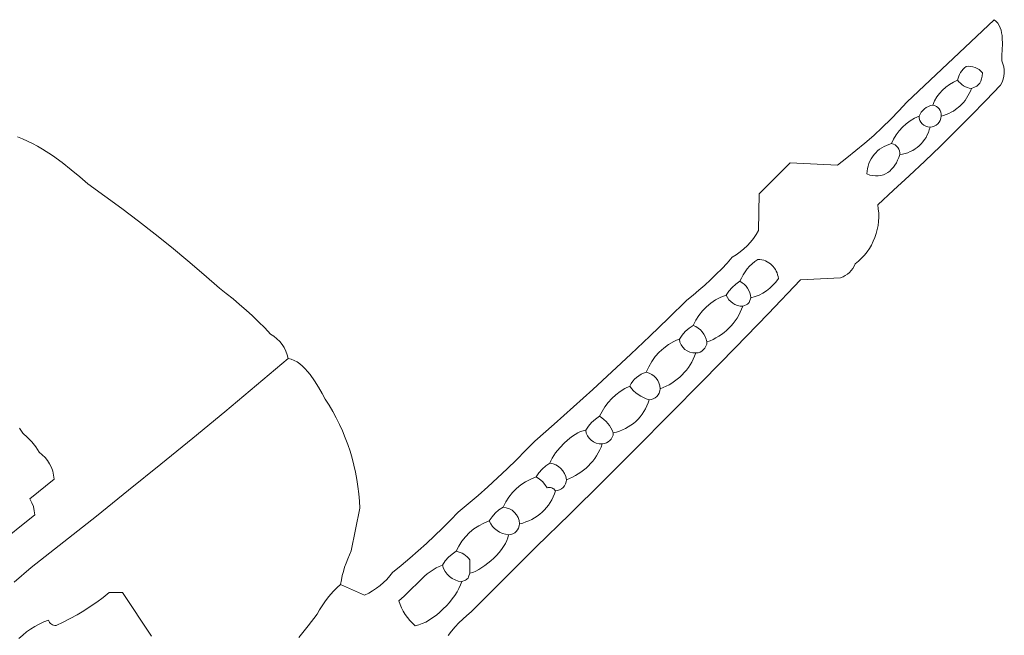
# Model space of a CAD drawing. Header units: inches. Extents: x 36.3 to 71.4, y 17.4 to 61.7.
# Tile 14 of 14: x 58.4 to 71, y 43.6 to 51.5. Entities that reach past the tile are written whole.
import ezdxf

# ---------------------------------------------------------------- set-up
doc = ezdxf.new("R2010")
doc.units = ezdxf.units.IN
doc.header["$MEASUREMENT"] = 0
doc.layers.add('10_CLOSED_AREAS', color=7, linetype='CONTINUOUS', lineweight=18)

msp = doc.modelspace()

# ---------------------------------------------------------------- linework, layer by layer
at = {"layer": '10_CLOSED_AREAS'}
for points in [[(63.868, 43.6), (63.909, 43.657), (63.954, 43.711), (64.002, 43.763), (64.052, 43.811), (64.105, 43.857), (64.161, 43.901), (64.99, 44.73), (65.418, 45.149), (65.844, 45.57), (66.268, 45.992), (66.69, 46.417), (67.11, 46.844), (67.529, 47.273), (67.945, 47.703), (68.359, 48.136), (68.869, 48.16), (68.9, 48.173), (68.929, 48.189), (68.956, 48.208), (68.981, 48.229), (69.004, 48.253), (69.024, 48.28), (69.041, 48.308), (69.056, 48.338), (69.098, 48.373), (69.137, 48.41), (69.173, 48.449), (69.206, 48.491), (69.236, 48.534), (69.262, 48.579), (69.286, 48.626), (69.306, 48.674), (69.323, 48.724), (69.337, 48.775), (69.347, 48.827), (69.353, 48.879), (69.356, 48.932), (69.355, 48.985), (69.35, 49.039), (69.342, 49.092), (69.544, 49.276), (69.745, 49.462), (69.944, 49.649), (70.141, 49.839), (70.336, 50.031), (70.529, 50.224), (70.72, 50.42), (70.909, 50.617), (70.928, 50.653), (70.943, 50.692), (70.952, 50.731), (70.956, 50.771), (70.955, 50.811), (70.949, 50.851), (70.939, 50.89), (70.923, 50.928), (70.924, 50.997), (70.928, 51.069), (70.931, 51.143), (70.93, 51.216), (70.927, 51.251), (70.922, 51.285), (70.915, 51.318), (70.904, 51.349), (70.891, 51.378), (70.874, 51.405), (70.853, 51.43), (70.827, 51.451), (69.713, 50.401), (69.612, 50.291), (69.508, 50.184), (69.401, 50.079), (69.292, 49.977), (69.18, 49.878), (69.065, 49.782), (68.948, 49.689), (68.829, 49.598), (68.226, 49.625), (67.832, 49.232), (67.823, 48.764), (67.792, 48.712), (67.757, 48.662), (67.72, 48.615), (67.679, 48.57), (67.636, 48.529), (67.589, 48.49), (67.54, 48.455), (67.489, 48.423), (67.422, 48.349), (67.354, 48.277), (67.284, 48.206), (67.212, 48.137), (67.139, 48.069), (67.064, 48.003), (66.988, 47.939), (66.911, 47.877), (66.674, 47.646), (66.436, 47.416), (66.196, 47.189), (65.954, 46.963), (65.711, 46.739), (65.466, 46.517), (65.219, 46.297), (64.97, 46.079), (64.854, 45.959), (64.737, 45.841), (64.617, 45.724), (64.496, 45.61), (64.373, 45.498), (64.248, 45.387), (64.122, 45.278), (63.994, 45.172), (63.895, 45.07), (63.795, 44.969), (63.693, 44.871), (63.589, 44.774), (63.484, 44.679), (63.377, 44.586), (63.268, 44.495), (63.157, 44.406), (63.122, 44.36), (63.083, 44.317), (63.042, 44.276), (62.998, 44.239), (62.952, 44.204), (62.904, 44.171), (62.854, 44.142), (62.802, 44.116), (62.495, 44.253), (62.45, 44.212), (62.408, 44.169), (62.367, 44.124), (62.329, 44.077), (62.293, 44.029), (62.259, 43.979), (62.228, 43.927), (62.199, 43.874), (62.083, 43.723), (61.962, 43.577)], [(58.334, 44.279), (58.553, 44.47), (58.968, 44.795), (59.382, 45.123), (59.794, 45.452), (60.205, 45.784), (60.613, 46.118), (61.02, 46.454), (61.425, 46.792), (61.828, 47.132), (61.815, 47.181), (61.798, 47.227), (61.776, 47.271), (61.749, 47.312), (61.719, 47.35), (61.684, 47.385), (61.646, 47.416), (61.604, 47.443), (61.528, 47.522), (61.451, 47.6), (61.372, 47.676), (61.291, 47.75), (61.209, 47.822), (61.125, 47.893), (61.039, 47.962), (60.952, 48.028), (60.751, 48.205), (60.547, 48.379), (60.34, 48.55), (60.132, 48.717), (59.92, 48.882), (59.707, 49.044), (59.491, 49.203), (59.273, 49.358), (59.172, 49.448), (59.062, 49.539), (58.945, 49.63), (58.822, 49.718), (58.696, 49.799), (58.633, 49.837), (58.569, 49.871), (58.505, 49.903), (58.441, 49.931), (58.379, 49.956)], [(61.962, 43.577), (62.083, 43.723), (62.199, 43.874), (62.228, 43.927), (62.259, 43.979), (62.293, 44.029), (62.329, 44.077), (62.367, 44.124), (62.408, 44.169), (62.45, 44.212), (62.495, 44.253), (62.505, 44.309), (62.517, 44.364), (62.531, 44.418), (62.547, 44.472), (62.565, 44.525), (62.586, 44.578), (62.608, 44.63), (62.632, 44.68), (62.74, 45.223), (62.735, 45.315), (62.728, 45.408), (62.717, 45.5), (62.703, 45.591), (62.686, 45.682), (62.666, 45.772), (62.642, 45.861), (62.616, 45.949), (62.587, 46.037), (62.554, 46.123), (62.519, 46.208), (62.481, 46.292), (62.439, 46.375), (62.395, 46.456), (62.348, 46.536), (62.298, 46.614), (62.259, 46.687), (62.214, 46.767), (62.163, 46.849), (62.106, 46.929), (62.075, 46.966), (62.044, 47.001), (62.011, 47.034), (61.976, 47.063), (61.941, 47.088), (61.904, 47.108), (61.867, 47.123), (61.828, 47.132), (61.425, 46.792), (61.02, 46.454), (60.613, 46.118), (60.205, 45.784), (59.794, 45.452), (59.382, 45.123), (58.968, 44.795), (58.553, 44.47), (58.334, 44.279)], [(58.403, 46.245), (58.445, 46.179), (58.505, 46.126), (58.559, 46.068), (58.609, 46.005), (58.653, 45.938), (58.693, 45.906), (58.729, 45.87), (58.76, 45.83), (58.787, 45.788), (58.809, 45.742), (58.826, 45.695), (58.837, 45.645), (58.843, 45.594), (58.534, 45.342), (58.56, 45.294), (58.579, 45.244), (58.591, 45.192), (58.597, 45.138), (58.096, 44.74)], [(58.396, 43.562), (58.443, 43.606), (58.492, 43.646), (58.544, 43.683), (58.598, 43.717), (58.655, 43.747), (58.713, 43.774), (58.773, 43.797), (58.779, 43.781), (58.787, 43.768), (58.797, 43.756), (58.809, 43.746), (58.822, 43.738), (58.837, 43.733), (58.853, 43.73), (58.869, 43.73), (58.96, 43.772), (59.049, 43.817), (59.136, 43.865), (59.222, 43.916), (59.305, 43.97), (59.387, 44.026), (59.467, 44.086), (59.545, 44.148), (59.714, 44.148), (60.087, 43.594)]]:
    msp.add_lwpolyline(points, dxfattribs=at)
for points in [[(69.623, 49.731), (69.611, 49.695), (69.596, 49.661), (69.58, 49.628), (69.562, 49.598), (69.542, 49.57), (69.52, 49.545), (69.496, 49.522), (69.47, 49.502), (69.443, 49.486), (69.414, 49.473), (69.383, 49.464), (69.35, 49.46), (69.316, 49.459), (69.281, 49.463), (69.244, 49.471), (69.205, 49.485), (69.207, 49.519), (69.213, 49.553), (69.221, 49.585), (69.231, 49.617), (69.244, 49.647), (69.259, 49.677), (69.277, 49.704), (69.296, 49.731), (69.318, 49.755), (69.341, 49.778), (69.367, 49.799), (69.394, 49.818), (69.423, 49.835), (69.453, 49.849), (69.485, 49.862), (69.517, 49.871), (69.545, 49.929), (69.578, 49.984), (69.616, 50.035), (69.658, 50.081), (69.705, 50.124), (69.756, 50.162), (69.811, 50.195), (69.869, 50.222), (69.882, 50.249), (69.898, 50.273), (69.917, 50.295), (69.939, 50.315), (69.962, 50.332), (69.988, 50.345), (70.015, 50.356), (70.044, 50.363), (70.068, 50.416), (70.097, 50.466), (70.13, 50.512), (70.169, 50.554), (70.211, 50.593), (70.257, 50.626), (70.307, 50.655), (70.36, 50.679), (70.366, 50.705), (70.375, 50.73), (70.386, 50.754), (70.398, 50.777), (70.413, 50.799), (70.43, 50.819), (70.449, 50.837), (70.47, 50.854), (70.499, 50.857), (70.528, 50.855), (70.556, 50.85), (70.583, 50.842), (70.609, 50.83), (70.634, 50.815), (70.656, 50.797), (70.676, 50.775), (70.672, 50.733), (70.667, 50.697), (70.658, 50.668), (70.646, 50.644), (70.628, 50.623), (70.605, 50.605), (70.574, 50.589), (70.536, 50.573), (70.524, 50.541), (70.509, 50.51), (70.493, 50.48), (70.476, 50.451), (70.456, 50.423), (70.435, 50.397), (70.388, 50.348), (70.335, 50.306), (70.307, 50.287), (70.278, 50.271), (70.247, 50.256), (70.215, 50.243), (70.183, 50.231), (70.15, 50.222), (70.146, 50.194), (70.138, 50.168), (70.125, 50.144), (70.108, 50.124), (70.087, 50.107), (70.063, 50.094), (70.037, 50.085), (70.009, 50.082), (70, 50.047), (69.988, 50.014), (69.974, 49.982), (69.958, 49.951), (69.939, 49.922), (69.919, 49.895), (69.896, 49.869), (69.872, 49.845), (69.845, 49.823), (69.818, 49.803), (69.788, 49.785), (69.758, 49.769), (69.725, 49.756), (69.692, 49.745), (69.658, 49.737)], [(70.47, 50.854), (70.449, 50.837), (70.43, 50.819), (70.413, 50.799), (70.398, 50.777), (70.386, 50.754), (70.375, 50.73), (70.366, 50.705), (70.36, 50.679), (70.377, 50.659), (70.396, 50.64), (70.416, 50.624), (70.438, 50.609), (70.461, 50.597), (70.485, 50.587), (70.51, 50.579), (70.536, 50.573), (70.574, 50.589), (70.605, 50.605), (70.628, 50.623), (70.646, 50.644), (70.658, 50.668), (70.667, 50.697), (70.672, 50.733), (70.676, 50.775), (70.656, 50.797), (70.634, 50.815), (70.609, 50.83), (70.583, 50.842), (70.556, 50.85), (70.528, 50.855), (70.499, 50.857)], [(70.044, 50.363), (70.068, 50.356), (70.09, 50.346), (70.109, 50.331), (70.125, 50.314), (70.137, 50.293), (70.146, 50.271), (70.15, 50.247), (70.15, 50.222), (70.183, 50.231), (70.215, 50.243), (70.247, 50.256), (70.278, 50.271), (70.307, 50.287), (70.335, 50.306), (70.388, 50.348), (70.435, 50.397), (70.456, 50.423), (70.476, 50.451), (70.493, 50.48), (70.509, 50.51), (70.524, 50.541), (70.536, 50.573), (70.51, 50.579), (70.485, 50.587), (70.461, 50.597), (70.438, 50.609), (70.416, 50.624), (70.396, 50.64), (70.377, 50.659), (70.36, 50.679), (70.307, 50.655), (70.257, 50.626), (70.211, 50.593), (70.169, 50.554), (70.13, 50.512), (70.097, 50.466), (70.068, 50.416)], [(69.869, 50.222), (69.872, 50.194), (69.88, 50.168), (69.893, 50.144), (69.911, 50.124), (69.931, 50.107), (69.955, 50.094), (69.981, 50.085), (70.009, 50.082), (70.037, 50.085), (70.063, 50.094), (70.087, 50.107), (70.108, 50.124), (70.125, 50.144), (70.138, 50.168), (70.146, 50.194), (70.15, 50.222), (70.15, 50.247), (70.146, 50.271), (70.137, 50.293), (70.125, 50.314), (70.109, 50.331), (70.09, 50.346), (70.068, 50.356), (70.044, 50.363), (70.015, 50.356), (69.988, 50.345), (69.962, 50.332), (69.939, 50.315), (69.917, 50.295), (69.898, 50.273), (69.882, 50.249)], [(69.517, 49.871), (69.542, 49.865), (69.563, 49.854), (69.582, 49.84), (69.598, 49.822), (69.611, 49.802), (69.619, 49.78), (69.623, 49.756), (69.623, 49.731), (69.658, 49.737), (69.692, 49.745), (69.725, 49.756), (69.758, 49.769), (69.788, 49.785), (69.818, 49.803), (69.845, 49.823), (69.872, 49.845), (69.896, 49.869), (69.919, 49.895), (69.939, 49.922), (69.958, 49.951), (69.974, 49.982), (69.988, 50.014), (70, 50.047), (70.009, 50.082), (69.981, 50.085), (69.955, 50.094), (69.931, 50.107), (69.911, 50.124), (69.893, 50.144), (69.88, 50.168), (69.872, 50.194), (69.869, 50.222), (69.811, 50.195), (69.756, 50.162), (69.705, 50.124), (69.658, 50.081), (69.616, 50.035), (69.578, 49.984), (69.545, 49.929)], [(69.623, 49.731), (69.623, 49.756), (69.619, 49.78), (69.611, 49.802), (69.598, 49.822), (69.582, 49.84), (69.563, 49.854), (69.542, 49.865), (69.517, 49.871), (69.485, 49.862), (69.453, 49.849), (69.423, 49.835), (69.394, 49.818), (69.367, 49.799), (69.341, 49.778), (69.318, 49.755), (69.296, 49.731), (69.277, 49.704), (69.259, 49.677), (69.244, 49.647), (69.231, 49.617), (69.221, 49.585), (69.213, 49.553), (69.207, 49.519), (69.205, 49.485), (69.244, 49.471), (69.281, 49.463), (69.316, 49.459), (69.35, 49.46), (69.383, 49.464), (69.414, 49.473), (69.443, 49.486), (69.47, 49.502), (69.496, 49.522), (69.52, 49.545), (69.542, 49.57), (69.562, 49.598), (69.58, 49.628), (69.596, 49.661), (69.611, 49.695)], [(65.374, 45.587), (65.371, 45.559), (65.362, 45.533), (65.349, 45.51), (65.332, 45.489), (65.312, 45.472), (65.288, 45.459), (65.262, 45.45), (65.234, 45.447), (65.221, 45.407), (65.205, 45.369), (65.187, 45.332), (65.167, 45.297), (65.144, 45.263), (65.12, 45.231), (65.093, 45.201), (65.064, 45.173), (65.034, 45.146), (65.001, 45.122), (64.968, 45.1), (64.932, 45.08), (64.895, 45.063), (64.857, 45.048), (64.818, 45.035), (64.777, 45.026), (64.774, 44.998), (64.765, 44.971), (64.752, 44.948), (64.735, 44.927), (64.715, 44.91), (64.691, 44.897), (64.665, 44.888), (64.637, 44.885), (64.628, 44.848), (64.614, 44.81), (64.596, 44.772), (64.573, 44.734), (64.547, 44.696), (64.517, 44.658), (64.484, 44.622), (64.449, 44.587), (64.412, 44.554), (64.374, 44.523), (64.335, 44.493), (64.296, 44.467), (64.257, 44.443), (64.219, 44.423), (64.181, 44.406), (64.145, 44.394), (64.128, 44.348), (64.12, 44.333), (64.111, 44.322), (64.1, 44.313), (64.086, 44.306), (64.04, 44.288), (64.024, 44.246), (64.004, 44.202), (63.98, 44.157), (63.951, 44.112), (63.919, 44.067), (63.883, 44.023), (63.845, 43.98), (63.805, 43.939), (63.762, 43.899), (63.718, 43.862), (63.673, 43.829), (63.628, 43.799), (63.582, 43.773), (63.536, 43.752), (63.491, 43.737), (63.447, 43.726), (63.411, 43.759), (63.378, 43.793), (63.347, 43.83), (63.319, 43.869), (63.294, 43.91), (63.272, 43.953), (63.253, 43.997), (63.237, 44.042), (63.305, 44.101), (63.371, 44.165), (63.5, 44.295), (63.567, 44.357), (63.601, 44.386), (63.637, 44.414), (63.674, 44.439), (63.712, 44.462), (63.752, 44.482), (63.794, 44.499), (63.829, 44.551), (63.871, 44.598), (63.918, 44.639), (63.97, 44.674), (64.003, 44.741), (64.042, 44.803), (64.088, 44.86), (64.139, 44.912), (64.196, 44.959), (64.257, 44.999), (64.322, 45.033), (64.391, 45.061), (64.426, 45.113), (64.468, 45.16), (64.514, 45.201), (64.567, 45.236), (64.6, 45.303), (64.639, 45.365), (64.685, 45.422), (64.736, 45.474), (64.793, 45.521), (64.854, 45.561), (64.919, 45.595), (64.988, 45.623), (65.023, 45.675), (65.064, 45.721), (65.111, 45.763), (65.163, 45.798), (65.176, 45.829), (65.193, 45.861), (65.213, 45.894), (65.236, 45.928), (65.289, 45.995), (65.35, 46.059), (65.382, 46.089), (65.416, 46.116), (65.45, 46.142), (65.485, 46.165), (65.52, 46.184), (65.554, 46.2), (65.587, 46.212), (65.62, 46.219), (65.655, 46.271), (65.696, 46.318), (65.743, 46.36), (65.795, 46.395), (65.828, 46.457), (65.865, 46.516), (65.907, 46.572), (65.954, 46.623), (66.005, 46.67), (66.06, 46.712), (66.119, 46.749), (66.182, 46.781), (66.199, 46.813), (66.219, 46.842), (66.242, 46.868), (66.268, 46.892), (66.296, 46.913), (66.326, 46.931), (66.358, 46.946), (66.392, 46.957), (66.407, 46.993), (66.423, 47.028), (66.461, 47.095), (66.506, 47.157), (66.557, 47.214), (66.614, 47.265), (66.676, 47.309), (66.743, 47.347), (66.778, 47.364), (66.814, 47.378), (66.849, 47.43), (66.89, 47.477), (66.937, 47.519), (66.989, 47.554), (67.023, 47.62), (67.062, 47.682), (67.108, 47.739), (67.159, 47.792), (67.215, 47.838), (67.276, 47.879), (67.342, 47.913), (67.411, 47.94), (67.446, 47.992), (67.487, 48.039), (67.534, 48.08), (67.586, 48.116), (67.605, 48.158), (67.627, 48.198), (67.652, 48.237), (67.679, 48.274), (67.709, 48.308), (67.742, 48.34), (67.778, 48.37), (67.815, 48.396), (67.841, 48.395), (67.865, 48.39), (67.889, 48.384), (67.912, 48.376), (67.934, 48.365), (67.955, 48.353), (67.974, 48.339), (67.993, 48.323), (68.009, 48.306), (68.024, 48.287), (68.038, 48.267), (68.05, 48.246), (68.059, 48.224), (68.067, 48.2), (68.073, 48.176), (68.076, 48.151), (68.043, 48.107), (68.007, 48.066), (67.967, 48.029), (67.924, 47.996), (67.878, 47.966), (67.83, 47.941), (67.779, 47.921), (67.727, 47.905), (67.709, 47.859), (67.702, 47.844), (67.693, 47.833), (67.682, 47.825), (67.667, 47.817), (67.621, 47.8), (67.606, 47.76), (67.589, 47.721), (67.57, 47.684), (67.549, 47.648), (67.526, 47.614), (67.501, 47.58), (67.474, 47.549), (67.446, 47.519), (67.416, 47.49), (67.384, 47.463), (67.351, 47.439), (67.316, 47.415), (67.28, 47.394), (67.243, 47.375), (67.205, 47.358), (67.165, 47.343), (67.162, 47.315), (67.153, 47.289), (67.14, 47.265), (67.123, 47.245), (67.102, 47.227), (67.079, 47.214), (67.053, 47.206), (67.024, 47.203), (67.009, 47.163), (66.992, 47.125), (66.973, 47.087), (66.952, 47.051), (66.929, 47.017), (66.904, 46.984), (66.877, 46.952), (66.849, 46.922), (66.819, 46.893), (66.787, 46.867), (66.754, 46.842), (66.719, 46.819), (66.683, 46.797), (66.646, 46.778), (66.608, 46.761), (66.568, 46.746), (66.565, 46.718), (66.556, 46.692), (66.543, 46.668), (66.526, 46.648), (66.505, 46.631), (66.482, 46.617), (66.456, 46.609), (66.428, 46.606), (66.415, 46.566), (66.399, 46.528), (66.381, 46.491), (66.361, 46.456), (66.338, 46.422), (66.314, 46.39), (66.287, 46.36), (66.258, 46.331), (66.228, 46.305), (66.195, 46.281), (66.161, 46.259), (66.126, 46.239), (66.089, 46.221), (66.051, 46.206), (66.012, 46.194), (65.971, 46.184), (65.968, 46.156), (65.959, 46.13), (65.946, 46.106), (65.929, 46.086), (65.908, 46.069), (65.885, 46.056), (65.859, 46.047), (65.831, 46.044), (65.816, 46.004), (65.799, 45.966), (65.779, 45.929), (65.758, 45.893), (65.735, 45.858), (65.71, 45.825), (65.683, 45.793), (65.655, 45.763), (65.625, 45.735), (65.593, 45.708), (65.56, 45.683), (65.525, 45.66), (65.489, 45.639), (65.452, 45.619), (65.414, 45.602)], [(67.815, 48.396), (67.778, 48.37), (67.742, 48.34), (67.709, 48.308), (67.679, 48.274), (67.652, 48.237), (67.627, 48.198), (67.605, 48.158), (67.586, 48.116), (67.615, 48.098), (67.641, 48.078), (67.664, 48.054), (67.684, 48.028), (67.7, 48), (67.713, 47.97), (67.722, 47.938), (67.727, 47.905), (67.779, 47.921), (67.83, 47.941), (67.878, 47.966), (67.924, 47.996), (67.967, 48.029), (68.007, 48.066), (68.043, 48.107), (68.076, 48.151), (68.073, 48.176), (68.067, 48.2), (68.059, 48.224), (68.05, 48.246), (68.038, 48.267), (68.024, 48.287), (68.009, 48.306), (67.993, 48.323), (67.974, 48.339), (67.955, 48.353), (67.934, 48.365), (67.912, 48.376), (67.889, 48.384), (67.865, 48.39), (67.841, 48.395)], [(67.586, 48.116), (67.534, 48.08), (67.487, 48.039), (67.446, 47.992), (67.411, 47.94), (67.426, 47.909), (67.445, 47.881), (67.468, 47.857), (67.494, 47.837), (67.523, 47.82), (67.554, 47.809), (67.587, 47.801), (67.621, 47.8), (67.667, 47.817), (67.682, 47.825), (67.693, 47.833), (67.702, 47.844), (67.709, 47.859), (67.727, 47.905), (67.722, 47.938), (67.713, 47.97), (67.7, 48), (67.684, 48.028), (67.664, 48.054), (67.641, 48.078), (67.615, 48.098)], [(67.621, 47.8), (67.587, 47.801), (67.554, 47.809), (67.523, 47.82), (67.494, 47.837), (67.468, 47.857), (67.445, 47.881), (67.426, 47.909), (67.411, 47.94), (67.342, 47.913), (67.276, 47.879), (67.215, 47.838), (67.159, 47.792), (67.108, 47.739), (67.062, 47.682), (67.023, 47.62), (66.989, 47.554), (67.023, 47.539), (67.054, 47.521), (67.082, 47.499), (67.106, 47.473), (67.127, 47.444), (67.144, 47.412), (67.157, 47.379), (67.165, 47.343), (67.205, 47.358), (67.243, 47.375), (67.28, 47.394), (67.316, 47.415), (67.351, 47.439), (67.384, 47.463), (67.416, 47.49), (67.446, 47.519), (67.474, 47.549), (67.501, 47.58), (67.526, 47.614), (67.549, 47.648), (67.57, 47.684), (67.589, 47.721), (67.606, 47.76)], [(66.989, 47.554), (66.937, 47.519), (66.89, 47.477), (66.849, 47.43), (66.814, 47.378), (66.822, 47.34), (66.837, 47.306), (66.858, 47.275), (66.885, 47.249), (66.915, 47.228), (66.949, 47.213), (66.986, 47.204), (67.024, 47.203), (67.053, 47.206), (67.079, 47.214), (67.102, 47.227), (67.123, 47.245), (67.14, 47.265), (67.153, 47.289), (67.162, 47.315), (67.165, 47.343), (67.157, 47.379), (67.144, 47.412), (67.127, 47.444), (67.106, 47.473), (67.082, 47.499), (67.054, 47.521), (67.023, 47.539)], [(66.814, 47.378), (66.778, 47.364), (66.743, 47.347), (66.676, 47.309), (66.614, 47.265), (66.557, 47.214), (66.506, 47.157), (66.461, 47.095), (66.423, 47.028), (66.407, 46.993), (66.392, 46.957), (66.429, 46.946), (66.462, 46.93), (66.492, 46.909), (66.518, 46.883), (66.538, 46.853), (66.554, 46.82), (66.564, 46.784), (66.568, 46.746), (66.608, 46.761), (66.646, 46.778), (66.683, 46.797), (66.719, 46.819), (66.754, 46.842), (66.787, 46.867), (66.819, 46.893), (66.849, 46.922), (66.877, 46.952), (66.904, 46.984), (66.929, 47.017), (66.952, 47.051), (66.973, 47.087), (66.992, 47.125), (67.009, 47.163), (67.024, 47.203), (66.986, 47.204), (66.949, 47.213), (66.915, 47.228), (66.885, 47.249), (66.858, 47.275), (66.837, 47.306), (66.822, 47.34)], [(66.392, 46.957), (66.358, 46.946), (66.326, 46.931), (66.296, 46.913), (66.268, 46.892), (66.242, 46.868), (66.219, 46.842), (66.199, 46.813), (66.182, 46.781), (66.205, 46.751), (66.231, 46.722), (66.259, 46.696), (66.29, 46.673), (66.322, 46.652), (66.356, 46.633), (66.391, 46.618), (66.428, 46.606), (66.456, 46.609), (66.482, 46.617), (66.505, 46.631), (66.526, 46.648), (66.543, 46.668), (66.556, 46.692), (66.565, 46.718), (66.568, 46.746), (66.564, 46.784), (66.554, 46.82), (66.538, 46.853), (66.518, 46.883), (66.492, 46.909), (66.462, 46.93), (66.429, 46.946)], [(66.182, 46.781), (66.119, 46.749), (66.06, 46.712), (66.005, 46.67), (65.954, 46.623), (65.907, 46.572), (65.865, 46.516), (65.828, 46.457), (65.795, 46.395), (65.825, 46.376), (65.853, 46.355), (65.879, 46.331), (65.902, 46.305), (65.923, 46.278), (65.942, 46.248), (65.958, 46.217), (65.971, 46.184), (66.012, 46.194), (66.051, 46.206), (66.089, 46.221), (66.126, 46.239), (66.161, 46.259), (66.195, 46.281), (66.228, 46.305), (66.258, 46.331), (66.287, 46.36), (66.314, 46.39), (66.338, 46.422), (66.361, 46.456), (66.381, 46.491), (66.399, 46.528), (66.415, 46.566), (66.428, 46.606), (66.391, 46.618), (66.356, 46.633), (66.322, 46.652), (66.29, 46.673), (66.259, 46.696), (66.231, 46.722), (66.205, 46.751)], [(65.795, 46.395), (65.743, 46.36), (65.696, 46.318), (65.655, 46.271), (65.62, 46.219), (65.628, 46.182), (65.644, 46.147), (65.665, 46.116), (65.691, 46.09), (65.721, 46.069), (65.755, 46.054), (65.792, 46.045), (65.831, 46.044), (65.859, 46.047), (65.885, 46.056), (65.908, 46.069), (65.929, 46.086), (65.946, 46.106), (65.959, 46.13), (65.968, 46.156), (65.971, 46.184), (65.958, 46.217), (65.942, 46.248), (65.923, 46.278), (65.902, 46.305), (65.879, 46.331), (65.853, 46.355), (65.825, 46.376)], [(65.163, 45.798), (65.204, 45.789), (65.241, 45.775), (65.275, 45.754), (65.305, 45.729), (65.33, 45.699), (65.351, 45.665), (65.366, 45.627), (65.374, 45.587), (65.414, 45.602), (65.452, 45.619), (65.489, 45.639), (65.525, 45.66), (65.56, 45.683), (65.593, 45.708), (65.625, 45.735), (65.655, 45.763), (65.683, 45.793), (65.71, 45.825), (65.735, 45.858), (65.758, 45.893), (65.779, 45.929), (65.799, 45.966), (65.816, 46.004), (65.831, 46.044), (65.792, 46.045), (65.755, 46.054), (65.721, 46.069), (65.691, 46.09), (65.665, 46.116), (65.644, 46.147), (65.628, 46.182), (65.62, 46.219), (65.587, 46.212), (65.554, 46.2), (65.52, 46.184), (65.485, 46.165), (65.45, 46.142), (65.416, 46.116), (65.382, 46.089), (65.35, 46.059), (65.289, 45.995), (65.236, 45.928), (65.213, 45.894), (65.193, 45.861), (65.176, 45.829)], [(65.374, 45.587), (65.366, 45.627), (65.351, 45.665), (65.33, 45.699), (65.305, 45.729), (65.275, 45.754), (65.241, 45.775), (65.204, 45.789), (65.163, 45.798), (65.111, 45.763), (65.064, 45.721), (65.023, 45.675), (64.988, 45.623), (65.031, 45.596), (65.069, 45.563), (65.101, 45.525), (65.128, 45.482), (65.143, 45.486), (65.158, 45.487), (65.173, 45.486), (65.187, 45.482), (65.2, 45.477), (65.213, 45.469), (65.224, 45.459), (65.234, 45.447), (65.262, 45.45), (65.288, 45.459), (65.312, 45.472), (65.332, 45.489), (65.349, 45.51), (65.362, 45.533), (65.371, 45.559)], [(64.988, 45.623), (64.919, 45.595), (64.854, 45.561), (64.793, 45.521), (64.736, 45.474), (64.685, 45.422), (64.639, 45.365), (64.6, 45.303), (64.567, 45.236), (64.608, 45.23), (64.647, 45.217), (64.682, 45.197), (64.712, 45.171), (64.738, 45.141), (64.758, 45.106), (64.771, 45.067), (64.777, 45.026), (64.818, 45.035), (64.857, 45.048), (64.895, 45.063), (64.932, 45.08), (64.968, 45.1), (65.001, 45.122), (65.034, 45.146), (65.064, 45.173), (65.093, 45.201), (65.12, 45.231), (65.144, 45.263), (65.167, 45.297), (65.187, 45.332), (65.205, 45.369), (65.221, 45.407), (65.234, 45.447), (65.224, 45.459), (65.213, 45.469), (65.2, 45.477), (65.187, 45.482), (65.173, 45.486), (65.158, 45.487), (65.143, 45.486), (65.128, 45.482), (65.101, 45.525), (65.069, 45.563), (65.031, 45.596)], [(64.567, 45.236), (64.514, 45.201), (64.468, 45.16), (64.426, 45.113), (64.391, 45.061), (64.409, 45.025), (64.432, 44.992), (64.459, 44.964), (64.49, 44.939), (64.523, 44.918), (64.559, 44.902), (64.597, 44.891), (64.637, 44.885), (64.665, 44.888), (64.691, 44.897), (64.715, 44.91), (64.735, 44.927), (64.752, 44.948), (64.765, 44.971), (64.774, 44.998), (64.777, 45.026), (64.771, 45.067), (64.758, 45.106), (64.738, 45.141), (64.712, 45.171), (64.682, 45.197), (64.647, 45.217), (64.608, 45.23)], [(64.145, 44.565), (64.145, 44.394), (64.181, 44.406), (64.219, 44.423), (64.257, 44.443), (64.296, 44.467), (64.335, 44.493), (64.374, 44.523), (64.412, 44.554), (64.449, 44.587), (64.484, 44.622), (64.517, 44.658), (64.547, 44.696), (64.573, 44.734), (64.596, 44.772), (64.614, 44.81), (64.628, 44.848), (64.637, 44.885), (64.597, 44.891), (64.559, 44.902), (64.523, 44.918), (64.49, 44.939), (64.459, 44.964), (64.432, 44.992), (64.409, 45.025), (64.391, 45.061), (64.322, 45.033), (64.257, 44.999), (64.196, 44.959), (64.139, 44.912), (64.088, 44.86), (64.042, 44.803), (64.003, 44.741), (63.97, 44.674), (63.996, 44.668), (64.021, 44.66), (64.045, 44.649), (64.068, 44.636), (64.089, 44.621), (64.11, 44.604), (64.128, 44.585)], [(64.145, 44.394), (64.145, 44.565), (64.128, 44.585), (64.11, 44.604), (64.089, 44.621), (64.068, 44.636), (64.045, 44.649), (64.021, 44.66), (63.996, 44.668), (63.97, 44.674), (63.918, 44.639), (63.871, 44.598), (63.829, 44.551), (63.794, 44.499), (63.808, 44.457), (63.828, 44.419), (63.853, 44.384), (63.883, 44.354), (63.917, 44.329), (63.955, 44.309), (63.996, 44.295), (64.04, 44.288), (64.086, 44.306), (64.1, 44.313), (64.111, 44.322), (64.12, 44.333), (64.128, 44.348)], [(64.04, 44.288), (63.996, 44.295), (63.955, 44.309), (63.917, 44.329), (63.883, 44.354), (63.853, 44.384), (63.828, 44.419), (63.808, 44.457), (63.794, 44.499), (63.752, 44.482), (63.712, 44.462), (63.674, 44.439), (63.637, 44.414), (63.601, 44.386), (63.567, 44.357), (63.5, 44.295), (63.371, 44.165), (63.305, 44.101), (63.237, 44.042), (63.253, 43.997), (63.272, 43.953), (63.294, 43.91), (63.319, 43.869), (63.347, 43.83), (63.378, 43.793), (63.411, 43.759), (63.447, 43.726), (63.491, 43.737), (63.536, 43.752), (63.582, 43.773), (63.628, 43.799), (63.673, 43.829), (63.718, 43.862), (63.762, 43.899), (63.805, 43.939), (63.845, 43.98), (63.883, 44.023), (63.919, 44.067), (63.951, 44.112), (63.98, 44.157), (64.004, 44.202), (64.024, 44.246)]]:
    msp.add_lwpolyline(points, close=True, dxfattribs=at)

doc.saveas('drawing.dxf')
